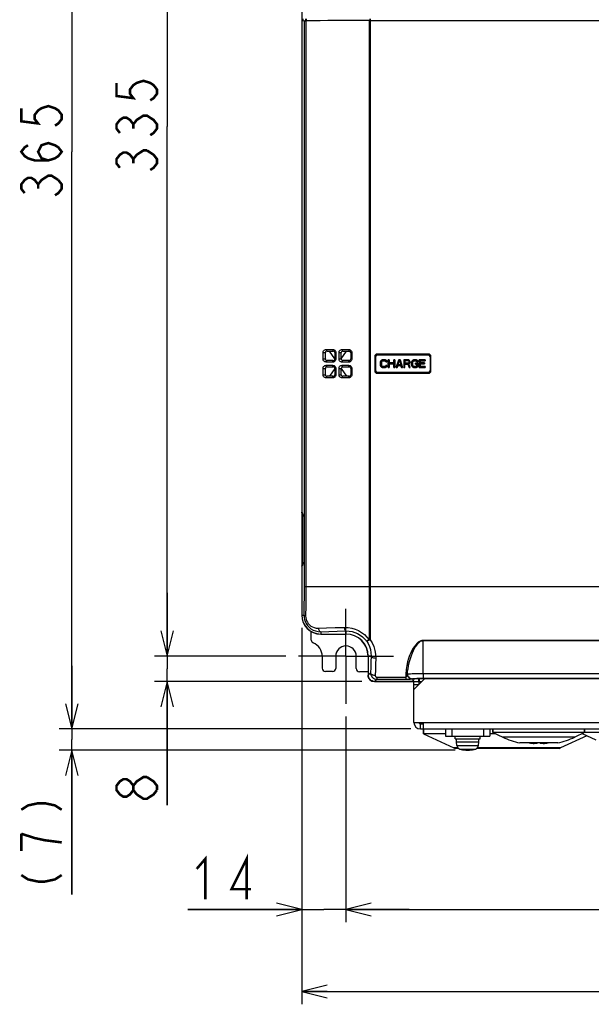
# Model space of a CAD drawing. Extents: x 28 to 410, y 33 to 287.
# Tile 5 of 41: x 32 to 78, y 117 to 195. Entities that reach past the tile are written whole.
import ezdxf

# ---------------------------------------------------------------- set-up
doc = ezdxf.new("R2010")
doc.units = 0
doc.header["$LTSCALE"] = 23.1
doc.linetypes.add('CENTER', pattern=[0.6, 0.375, -0.075, 0.075, -0.075])
doc.layers.get('0').update_dxf_attribs({"linetype": 'CONTINUOUS'})
for name, color, linetype in [('ALL_AXIS', 7, 'CONTINUOUS'), ('ALL_CURVE', 7, 'CONTINUOUS'), ('ALL_DIM', 7, 'CONTINUOUS'), ('ALL_FEATURES', 7, 'CONTINUOUS')]:
    doc.layers.add(name, color=color, linetype=linetype)
doc.dimstyles.get("Standard").update_dxf_attribs({"dimtxt": 2.5, "dimasz": 2.5, "dimexe": 1.25, "dimexo": 0.625, "dimtad": 1, "dimcen": 2.5, "dimazin": 3, "dimtfac": 1, "dimtmove": 0, "dimatfit": 3})

# ---------------------------------------------------------------- blocks, each defined once
blk = doc.blocks.new('_OPEN')
at = {"color": 0, "linetype": 'BYBLOCK'}
for p, q in [((0, 0), (-1, 0.25)), ((-1, -0.25), (0, 0)), ((-1, 0), (0, 0))]:
    blk.add_line(p, q, dxfattribs=at)
blk = doc.blocks.new('*D0')
at = {"layer": 'ALL_DIM', "color": 2, "linetype": 'CONTINUOUS'}
for p, q in [((54.294, 228.207), (42.955, 228.207)), ((43.955, 228.207), (43.955, 186.332)), ((43.955, 144.457), (43.955, 186.332)), ((53.357, 144.457), (42.955, 144.457))]:
    blk.add_line(p, q, dxfattribs=at)
at = {"layer": 'ALL_DIM', "color": 2, "linetype": 'CONTINUOUS', "xscale": 2, "yscale": 2, "zscale": 2}
for p, rotation in [((43.955, 228.207), 90), ((43.955, 144.457), 270)]:
    blk.add_blockref('_OPEN', p, dxfattribs=dict(at, rotation=rotation))
blk = doc.blocks.new('*D2')
at = {"layer": 'ALL_DIM', "color": 2, "linetype": 'CONTINUOUS'}
for p, q in [((43.955, 144.457), (43.955, 149.457)), ((43.955, 149.457), (43.955, 143.46)), ((53.357, 144.457), (42.955, 144.457)), ((43.955, 132.674), (43.955, 143.46)), ((59.363, 142.464), (42.955, 142.464)), ((43.955, 142.464), (43.955, 132.674))]:
    blk.add_line(p, q, dxfattribs=at)
at = {"layer": 'ALL_DIM', "color": 2, "linetype": 'CONTINUOUS', "xscale": 2, "yscale": 2, "zscale": 2}
for p, rotation in [((43.955, 144.457), 270), ((43.955, 142.464), 90)]:
    blk.add_blockref('_OPEN', p, dxfattribs=dict(at, rotation=rotation))
blk = doc.blocks.new('*D3')
at = {"layer": 'ALL_DIM', "color": 2, "linetype": 'CONTINUOUS'}
for p, q in [((58.107, 139.707), (58.107, 123.448)), ((106.107, 139.707), (106.107, 123.448)), ((58.107, 124.448), (82.107, 124.448)), ((106.107, 124.448), (82.107, 124.448))]:
    blk.add_line(p, q, dxfattribs=at)
at = {"layer": 'ALL_DIM', "color": 2, "linetype": 'CONTINUOUS', "xscale": 2, "yscale": 2, "zscale": 2, "rotation": 180}
blk.add_blockref('_OPEN', (58.107, 124.448), dxfattribs=at)
at = {"layer": 'ALL_DIM', "color": 2, "linetype": 'CONTINUOUS', "xscale": 2, "yscale": 2, "zscale": 2}
blk.add_blockref('_OPEN', (106.107, 124.448), dxfattribs=at)
blk = doc.blocks.new('*D4')
at = {"layer": 'ALL_DIM', "color": 2, "linetype": 'CONTINUOUS'}
for p, q in [((54.613, 146.707), (54.613, 123.448)), ((58.107, 139.707), (58.107, 123.448)), ((54.613, 124.448), (45.609, 124.448)), ((45.609, 124.448), (56.36, 124.448)), ((63.107, 124.448), (56.36, 124.448)), ((58.107, 124.448), (63.107, 124.448))]:
    blk.add_line(p, q, dxfattribs=at)
at = {"layer": 'ALL_DIM', "color": 2, "linetype": 'CONTINUOUS', "xscale": 2, "yscale": 2, "zscale": 2}
blk.add_blockref('_OPEN', (54.613, 124.448), dxfattribs=at)
at = {"layer": 'ALL_DIM', "color": 2, "linetype": 'CONTINUOUS', "xscale": 2, "yscale": 2, "zscale": 2, "rotation": 180}
blk.add_blockref('_OPEN', (58.107, 124.448), dxfattribs=at)
blk = doc.blocks.new('*D6')
at = {"layer": 'ALL_DIM', "color": 2, "linetype": 'CONTINUOUS'}
for p, q in [((55.482, 229.957), (35.421, 229.957)), ((36.421, 229.957), (36.421, 184.332)), ((36.421, 138.707), (36.421, 184.332)), ((63.232, 138.707), (35.421, 138.707))]:
    blk.add_line(p, q, dxfattribs=at)
at = {"layer": 'ALL_DIM', "color": 2, "linetype": 'CONTINUOUS', "xscale": 2, "yscale": 2, "zscale": 2}
for p, rotation in [((36.421, 229.957), 90), ((36.421, 138.707), 270)]:
    blk.add_blockref('_OPEN', p, dxfattribs=dict(at, rotation=rotation))
blk = doc.blocks.new('*D7')
at = {"layer": 'ALL_DIM', "color": 2, "linetype": 'CONTINUOUS'}
for p, q in [((36.421, 138.707), (36.421, 143.707)), ((36.421, 143.707), (36.421, 137.87)), ((63.232, 138.707), (35.421, 138.707)), ((36.421, 125.614), (36.421, 137.87)), ((66.732, 137.032), (35.421, 137.032)), ((36.421, 137.032), (36.421, 125.614))]:
    blk.add_line(p, q, dxfattribs=at)
at = {"layer": 'ALL_DIM', "color": 2, "linetype": 'CONTINUOUS', "xscale": 2, "yscale": 2, "zscale": 2}
for p, rotation in [((36.421, 138.707), 270), ((36.421, 137.032), 90)]:
    blk.add_blockref('_OPEN', p, dxfattribs=dict(at, rotation=rotation))
blk = doc.blocks.new('*D8')
at = {"layer": 'ALL_DIM', "color": 2, "linetype": 'CONTINUOUS'}
for p, q in [((54.613, 146.707), (54.613, 116.946)), ((109.6, 146.707), (109.6, 116.946)), ((54.613, 117.946), (82.107, 117.946)), ((109.6, 117.946), (82.107, 117.946))]:
    blk.add_line(p, q, dxfattribs=at)
at = {"layer": 'ALL_DIM', "color": 2, "linetype": 'CONTINUOUS', "xscale": 2, "yscale": 2, "zscale": 2, "rotation": 180}
blk.add_blockref('_OPEN', (54.613, 117.946), dxfattribs=at)
at = {"layer": 'ALL_DIM', "color": 2, "linetype": 'CONTINUOUS', "xscale": 2, "yscale": 2, "zscale": 2}
blk.add_blockref('_OPEN', (109.6, 117.946), dxfattribs=at)

msp = doc.modelspace()

# ---------------------------------------------------------------- linework, layer by layer
at = {"layer": 'ALL_AXIS', "color": 7, "linetype": 'CENTER'}
for q in [(58.107, 148.207), (54.357, 144.457), (58.107, 140.707), (61.857, 144.457)]:
    msp.add_line((58.107, 144.457), q, dxfattribs=at)
at = {"layer": 'ALL_AXIS', "color": 7, "linetype": 'CONTINUOUS'}
for p, q in [((64.232, 138.332), (64.232, 138.707)), ((69.732, 138.425), (69.732, 138.707)), ((76.982, 138.425), (76.982, 138.707)), ((64.232, 138.332), (66.631, 137.213)), ((65.982, 138.332), (64.232, 138.332)), ((66.732, 137.932), (66.732, 138.132)), ((66.732, 137.932), (68.732, 137.932)), ((66.857, 137.682), (66.857, 137.932)), ((68.607, 137.682), (68.607, 137.932)), ((68.732, 137.932), (68.732, 138.132)), ((69.93, 138.332), (69.482, 138.332)), ((69.732, 138.425), (70.504, 138.064)), ((76.982, 138.425), (69.732, 138.425)), ((76.209, 138.064), (70.504, 138.064)), ((77.151, 138.178), (75.083, 137.213)), ((76.982, 138.425), (76.209, 138.064)), ((76.821, 138.332), (76.783, 138.332)), ((76.802, 138.341), (77.881, 137.838)), ((87.232, 138.432), (76.982, 138.432)), ((66.732, 137.167), (66.631, 137.213)), ((66.971, 137.213), (66.631, 137.213)), ((67.021, 137.167), (66.732, 137.167)), ((66.881, 137.402), (66.857, 137.682)), ((66.857, 137.682), (68.607, 137.682)), ((66.881, 137.402), (68.582, 137.402)), ((67.116, 137.118), (68.347, 137.118)), ((74.982, 137.167), (68.442, 137.167)), ((75.083, 137.213), (68.492, 137.213)), ((68.582, 137.402), (68.607, 137.682)), ((74.857, 137.601), (71.857, 137.601)), ((74.982, 137.167), (75.083, 137.213))]:
    msp.add_line(p, q, dxfattribs=at)
for centre, radius, start, end in [((73.357, 144.182), 6.75, 245, 257.16041), ((73.357, 144.182), 6.75, 282.83959, 295), ((70.857, 146.277), 10, 245, 245.63802), ((67.205, 137.431), 0.325, 185, 254.11915), ((67.732, 139.282), 2.25, 254.11915, 285.88085), ((68.259, 137.431), 0.325, 285.88085, 355), ((70.857, 146.277), 10, 294.36198, 295)]:
    msp.add_arc(centre, radius, start, end, dxfattribs=at)
at = {"layer": 'ALL_CURVE', "color": 4, "linetype": 'CONTINUOUS'}
for p, q in [((60.832, 167.682), (60.845, 167.748)), ((60.832, 167.482), (60.832, 167.682)), ((60.845, 167.416), (60.832, 167.482)), ((60.845, 167.748), (60.871, 167.801)), ((60.871, 167.363), (60.845, 167.416)), ((60.871, 167.801), (60.923, 167.855)), ((60.923, 167.309), (60.871, 167.363)), ((60.923, 167.735), (60.91, 167.682)), ((60.91, 167.682), (60.91, 167.482)), ((60.91, 167.482), (60.923, 167.429)), ((60.923, 167.855), (60.975, 167.881)), ((60.949, 167.775), (60.923, 167.735)), ((60.923, 167.429), (60.949, 167.389)), ((60.988, 167.801), (60.949, 167.775)), ((60.949, 167.389), (60.988, 167.363)), ((60.975, 167.881), (61.04, 167.895)), ((61.04, 167.815), (60.988, 167.801)), ((60.988, 167.363), (61.04, 167.349)), ((61.04, 167.895), (61.157, 167.895)), ((61.157, 167.815), (61.04, 167.815)), ((61.04, 167.349), (61.157, 167.349)), ((61.157, 167.895), (61.222, 167.881)), ((61.209, 167.801), (61.157, 167.815)), ((61.157, 167.349), (61.209, 167.363)), ((61.248, 167.775), (61.209, 167.801)), ((61.209, 167.363), (61.248, 167.389)), ((61.222, 167.881), (61.274, 167.855)), ((61.261, 167.735), (61.248, 167.775)), ((61.248, 167.389), (61.261, 167.429)), ((61.34, 167.735), (61.261, 167.735)), ((61.261, 167.429), (61.34, 167.429)), ((61.274, 167.855), (61.327, 167.801)), ((61.327, 167.363), (61.274, 167.309)), ((61.327, 167.801), (61.34, 167.735)), ((61.34, 167.429), (61.327, 167.363)), ((61.444, 167.27), (61.444, 167.895)), ((61.444, 167.895), (61.522, 167.895)), ((61.522, 167.895), (61.522, 167.642)), ((61.522, 167.642), (61.886, 167.642)), ((61.522, 167.562), (61.522, 167.27)), ((61.886, 167.562), (61.522, 167.562)), ((61.886, 167.642), (61.886, 167.895)), ((61.886, 167.895), (61.965, 167.895)), ((61.886, 167.27), (61.886, 167.562)), ((61.965, 167.895), (61.965, 167.27)), ((62.069, 167.27), (62.277, 167.895)), ((62.199, 167.429), (62.147, 167.27)), ((62.459, 167.429), (62.199, 167.429)), ((62.212, 167.482), (62.329, 167.841)), ((62.446, 167.482), (62.212, 167.482)), ((62.277, 167.895), (62.381, 167.895)), ((62.329, 167.841), (62.446, 167.482)), ((62.381, 167.895), (62.59, 167.27)), ((62.511, 167.27), (62.459, 167.429)), ((62.694, 167.895), (62.694, 167.27)), ((63.006, 167.895), (62.694, 167.895)), ((62.772, 167.828), (62.772, 167.629)), ((63.019, 167.828), (62.772, 167.828)), ((62.772, 167.629), (63.019, 167.629)), ((62.772, 167.27), (62.772, 167.549)), ((62.772, 167.549), (62.993, 167.549)), ((62.993, 167.549), (63.097, 167.27)), ((63.071, 167.881), (63.006, 167.895)), ((63.058, 167.815), (63.019, 167.828)), ((63.019, 167.629), (63.058, 167.642)), ((63.084, 167.788), (63.058, 167.815)), ((63.058, 167.642), (63.084, 167.668)), ((63.123, 167.841), (63.071, 167.881)), ((63.071, 167.575), (63.123, 167.602)), ((63.189, 167.27), (63.071, 167.575)), ((63.097, 167.748), (63.084, 167.788)), ((63.084, 167.668), (63.097, 167.708)), ((63.097, 167.708), (63.097, 167.748)), ((63.162, 167.788), (63.123, 167.841)), ((63.123, 167.602), (63.162, 167.655)), ((63.176, 167.748), (63.162, 167.788)), ((63.162, 167.655), (63.176, 167.695)), ((63.176, 167.695), (63.176, 167.748)), ((63.293, 167.682), (63.306, 167.748)), ((63.293, 167.482), (63.293, 167.682)), ((63.306, 167.416), (63.293, 167.482)), ((63.306, 167.748), (63.332, 167.801)), ((63.332, 167.363), (63.306, 167.416)), ((63.332, 167.801), (63.384, 167.855)), ((63.384, 167.309), (63.332, 167.363)), ((63.384, 167.735), (63.371, 167.682)), ((63.371, 167.682), (63.371, 167.482)), ((63.371, 167.482), (63.384, 167.429)), ((63.384, 167.855), (63.436, 167.881)), ((63.41, 167.775), (63.384, 167.735)), ((63.384, 167.429), (63.41, 167.389)), ((63.449, 167.801), (63.41, 167.775)), ((63.41, 167.389), (63.449, 167.363)), ((63.436, 167.881), (63.501, 167.895)), ((63.501, 167.815), (63.449, 167.801)), ((63.449, 167.363), (63.501, 167.349)), ((63.501, 167.895), (63.618, 167.895)), ((63.618, 167.815), (63.501, 167.815)), ((63.501, 167.349), (63.618, 167.349)), ((63.605, 167.535), (63.605, 167.615)), ((63.605, 167.615), (63.801, 167.615)), ((63.722, 167.535), (63.605, 167.535)), ((63.618, 167.895), (63.683, 167.881)), ((63.67, 167.801), (63.618, 167.815)), ((63.618, 167.349), (63.67, 167.363)), ((63.709, 167.775), (63.67, 167.801)), ((63.67, 167.363), (63.709, 167.389)), ((63.683, 167.881), (63.735, 167.855)), ((63.722, 167.735), (63.709, 167.775)), ((63.709, 167.389), (63.722, 167.429)), ((63.801, 167.735), (63.722, 167.735)), ((63.722, 167.429), (63.722, 167.535)), ((63.735, 167.855), (63.787, 167.801)), ((63.787, 167.363), (63.735, 167.309)), ((63.787, 167.801), (63.801, 167.735)), ((63.801, 167.416), (63.787, 167.363)), ((63.801, 167.615), (63.801, 167.416)), ((63.905, 167.27), (63.905, 167.895)), ((63.905, 167.895), (64.373, 167.895)), ((63.983, 167.815), (63.983, 167.642)), ((64.373, 167.815), (63.983, 167.815)), ((63.983, 167.642), (64.321, 167.642)), ((63.983, 167.562), (63.983, 167.349)), ((64.321, 167.562), (63.983, 167.562)), ((63.983, 167.349), (64.373, 167.349)), ((64.321, 167.642), (64.321, 167.562)), ((64.373, 167.895), (64.373, 167.815)), ((64.373, 167.349), (64.373, 167.27)), ((60.975, 167.283), (60.923, 167.309)), ((61.04, 167.27), (60.975, 167.283)), ((61.157, 167.27), (61.04, 167.27)), ((61.222, 167.283), (61.157, 167.27)), ((61.274, 167.309), (61.222, 167.283)), ((61.522, 167.27), (61.444, 167.27)), ((61.965, 167.27), (61.886, 167.27)), ((62.147, 167.27), (62.069, 167.27)), ((62.59, 167.27), (62.511, 167.27)), ((62.694, 167.27), (62.772, 167.27)), ((63.097, 167.27), (63.189, 167.27)), ((63.436, 167.283), (63.384, 167.309)), ((63.501, 167.27), (63.436, 167.283)), ((63.618, 167.27), (63.501, 167.27)), ((63.683, 167.283), (63.618, 167.27)), ((63.735, 167.309), (63.683, 167.283)), ((64.373, 167.27), (63.905, 167.27))]:
    msp.add_line(p, q, dxfattribs=at)
at = {"layer": 'ALL_CURVE', "color": 40, "linetype": 'CONTINUOUS'}
msp.add_line((67.732, 137.032), (67.732, 137.094), dxfattribs=at)
msp.add_arc((67.732, 139.282), 2.25, 256.5066, 283.4934, dxfattribs=at)
at = {"layer": 'ALL_DIM', "color": 2, "linetype": 'CONTINUOUS', "const_width": 0.2}
for points in [[(39.955, 189.772), (39.955, 188.74), (41.288, 188.568), (41.022, 188.912), (41.022, 189.256), (41.288, 189.6), (41.555, 189.772), (42.088, 189.944), (42.622, 189.772), (42.888, 189.6), (43.155, 189.256), (43.155, 188.912), (42.888, 188.568), (42.622, 188.396)], [(32.421, 187.772), (32.421, 186.74), (33.754, 186.568), (33.488, 186.912), (33.488, 187.256), (33.754, 187.6), (34.021, 187.772), (34.554, 187.944), (35.088, 187.772), (35.354, 187.6), (35.621, 187.256), (35.621, 186.912), (35.354, 186.568), (35.088, 186.396)], [(40.222, 185.816), (39.955, 186.16), (39.955, 186.504), (40.222, 186.848), (40.488, 187.02), (40.755, 187.02), (41.022, 186.848), (41.288, 186.504), (41.555, 186.848), (41.822, 187.02), (42.088, 187.192), (42.355, 187.192), (42.622, 187.02), (42.888, 186.848), (43.155, 186.504), (43.155, 186.16), (42.888, 185.816), (42.622, 185.644)], [(41.288, 186.16), (41.288, 186.504)], [(34.554, 183.644), (34.021, 183.816), (33.754, 184.332), (34.021, 184.848), (34.554, 185.02), (35.088, 184.848), (35.354, 184.676), (35.621, 184.332), (35.354, 183.988), (35.088, 183.816), (34.554, 183.644), (33.488, 183.644), (32.954, 183.816), (32.688, 183.988), (32.421, 184.332), (32.688, 184.676), (32.954, 184.848)], [(40.222, 183.064), (39.955, 183.408), (39.955, 183.752), (40.222, 184.096), (40.488, 184.268), (40.755, 184.268), (41.022, 184.096), (41.288, 183.752), (41.555, 184.096), (41.822, 184.268), (42.088, 184.44), (42.355, 184.44)], [(42.355, 184.44), (42.888, 184.096), (43.155, 183.752), (43.155, 183.408), (42.888, 183.064), (42.622, 182.892)], [(41.288, 183.408), (41.288, 183.752)], [(32.688, 181.064), (32.421, 181.408), (32.421, 181.752), (32.688, 182.096), (32.954, 182.268), (33.221, 182.268), (33.488, 182.096), (33.754, 181.752), (34.021, 182.096), (34.288, 182.268), (34.554, 182.44), (34.821, 182.44), (35.354, 182.096)], [(35.354, 182.096), (35.621, 181.752), (35.621, 181.408), (35.354, 181.064), (35.088, 180.892)], [(33.754, 181.408), (33.754, 181.752)], [(41.288, 133.878), (41.022, 133.534), (40.755, 133.362), (40.488, 133.362), (40.222, 133.534), (39.955, 133.878), (39.955, 134.222), (40.222, 134.566), (40.488, 134.738), (40.755, 134.738), (41.022, 134.566), (41.288, 134.222)], [(41.555, 133.534), (41.288, 133.878), (41.288, 134.222), (41.555, 134.566), (41.822, 134.738), (42.088, 134.91), (42.355, 134.91)], [(42.355, 134.91), (42.888, 134.566), (43.155, 134.222), (43.155, 133.878)], [(43.155, 133.878), (42.888, 133.534), (42.622, 133.362), (42.355, 133.19), (42.088, 133.19), (41.555, 133.534)], [(32.421, 132.322), (32.954, 132.666), (33.754, 132.838), (34.288, 132.838), (35.088, 132.666), (35.621, 132.322)], [(32.421, 130.43), (32.421, 129.054)], [(35.621, 129.742), (34.288, 129.914), (33.488, 130.086), (32.421, 130.43)], [(46.297, 127.648), (46.985, 128.448), (46.985, 125.248)], [(50.253, 125.248), (50.253, 128.448), (49.049, 126.048), (50.597, 126.048)], [(32.421, 127.162), (32.954, 126.818), (33.754, 126.646), (34.288, 126.646), (35.088, 126.818), (35.621, 127.162)]]:
    msp.add_lwpolyline(points, dxfattribs=at)
at = {"layer": 'ALL_FEATURES', "color": 7, "linetype": 'CONTINUOUS'}
for p, q in [((54.607, 224.707), (54.607, 147.707)), ((54.79, 194.684), (54.613, 194.655)), ((54.613, 194.655), (54.613, 155.833)), ((54.732, 194.674), (54.732, 194.832)), ((54.79, 194.684), (54.79, 149.957)), ((54.911, 194.832), (54.911, 194.684)), ((54.932, 194.686), (54.932, 149.957)), ((54.957, 194.832), (54.957, 194.685)), ((59.943, 194.707), (59.943, 145.765)), ((59.943, 194.707), (83.947, 194.707)), ((59.982, 194.832), (59.982, 194.706)), ((60.008, 194.832), (60.008, 194.706)), ((60.021, 194.707), (60.021, 145.763)), ((56.293, 167.957), (56.293, 168.457)), ((56.293, 168.457), (56.482, 168.457)), ((56.482, 167.957), (56.482, 168.457)), ((56.546, 168.707), (57.051, 168.707)), ((56.607, 168.582), (57.107, 168.582)), ((57.232, 167.957), (56.815, 168.582)), ((57.232, 168.457), (57.232, 167.957)), ((57.304, 168.457), (57.232, 168.457)), ((57.304, 168.457), (57.304, 167.957)), ((57.556, 167.957), (57.556, 168.457)), ((57.556, 168.457), (57.732, 168.457)), ((57.732, 167.957), (58.148, 168.582)), ((57.732, 167.957), (57.732, 168.457)), ((57.809, 168.707), (58.314, 168.707)), ((57.857, 168.582), (58.357, 168.582)), ((58.482, 168.457), (58.482, 167.957)), ((58.567, 168.457), (58.482, 168.457)), ((58.567, 168.457), (58.567, 167.957)), ((60.382, 168.145), (60.382, 167.02)), ((60.457, 167.02), (60.457, 168.145)), ((64.632, 168.345), (60.582, 168.345)), ((60.582, 168.27), (64.632, 168.27)), ((64.757, 168.145), (64.757, 167.02)), ((64.832, 167.02), (64.832, 168.145)), ((56.293, 167.957), (56.482, 167.957)), ((57.051, 167.707), (56.546, 167.707)), ((56.546, 167.457), (57.051, 167.457)), ((57.107, 167.832), (56.607, 167.832)), ((56.607, 167.332), (57.107, 167.332)), ((57.304, 167.957), (57.232, 167.957)), ((57.556, 167.957), (57.732, 167.957)), ((58.314, 167.707), (57.809, 167.707)), ((57.809, 167.457), (58.314, 167.457)), ((58.357, 167.832), (57.857, 167.832)), ((57.857, 167.332), (58.357, 167.332)), ((58.567, 167.957), (58.482, 167.957)), ((60.845, 167.748), (60.832, 167.682)), ((60.832, 167.682), (60.832, 167.482)), ((60.832, 167.482), (60.845, 167.416)), ((60.871, 167.801), (60.845, 167.748)), ((60.845, 167.416), (60.871, 167.363)), ((60.923, 167.855), (60.871, 167.801)), ((60.871, 167.363), (60.923, 167.309)), ((60.91, 167.682), (60.923, 167.735)), ((60.91, 167.482), (60.91, 167.682)), ((60.923, 167.429), (60.91, 167.482)), ((60.975, 167.881), (60.923, 167.855)), ((60.923, 167.735), (60.949, 167.775)), ((60.949, 167.389), (60.923, 167.429)), ((60.949, 167.775), (60.988, 167.801)), ((60.988, 167.363), (60.949, 167.389)), ((61.04, 167.895), (60.975, 167.881)), ((60.988, 167.801), (61.04, 167.815)), ((61.04, 167.349), (60.988, 167.363)), ((61.157, 167.895), (61.04, 167.895)), ((61.04, 167.815), (61.157, 167.815)), ((61.157, 167.349), (61.04, 167.349)), ((61.222, 167.881), (61.157, 167.895)), ((61.157, 167.815), (61.209, 167.801)), ((61.209, 167.363), (61.157, 167.349)), ((61.209, 167.801), (61.248, 167.775)), ((61.248, 167.389), (61.209, 167.363)), ((61.274, 167.855), (61.222, 167.881)), ((61.248, 167.775), (61.261, 167.735)), ((61.261, 167.429), (61.248, 167.389)), ((61.261, 167.735), (61.34, 167.735)), ((61.34, 167.429), (61.261, 167.429)), ((61.327, 167.801), (61.274, 167.855)), ((61.274, 167.309), (61.327, 167.363)), ((61.34, 167.735), (61.327, 167.801)), ((61.327, 167.363), (61.34, 167.429)), ((61.444, 167.895), (61.444, 167.27)), ((61.522, 167.895), (61.444, 167.895)), ((61.522, 167.642), (61.522, 167.895)), ((61.886, 167.642), (61.522, 167.642)), ((61.522, 167.27), (61.522, 167.562)), ((61.522, 167.562), (61.886, 167.562)), ((61.886, 167.895), (61.886, 167.642)), ((61.965, 167.895), (61.886, 167.895)), ((61.886, 167.562), (61.886, 167.27)), ((61.965, 167.27), (61.965, 167.895)), ((62.277, 167.895), (62.069, 167.27)), ((62.147, 167.27), (62.199, 167.429)), ((62.199, 167.429), (62.459, 167.429)), ((62.212, 167.482), (62.329, 167.841)), ((62.446, 167.482), (62.212, 167.482)), ((62.381, 167.895), (62.277, 167.895)), ((62.329, 167.841), (62.446, 167.482)), ((62.59, 167.27), (62.381, 167.895)), ((62.459, 167.429), (62.511, 167.27)), ((62.694, 167.895), (62.694, 167.27)), ((63.006, 167.895), (62.694, 167.895)), ((62.772, 167.629), (62.772, 167.828)), ((62.772, 167.828), (63.019, 167.828)), ((63.019, 167.629), (62.772, 167.629)), ((62.772, 167.27), (62.772, 167.549)), ((62.772, 167.549), (62.993, 167.549)), ((62.993, 167.549), (63.097, 167.27)), ((63.071, 167.881), (63.006, 167.895)), ((63.019, 167.828), (63.058, 167.815)), ((63.058, 167.642), (63.019, 167.629)), ((63.058, 167.815), (63.084, 167.788)), ((63.084, 167.668), (63.058, 167.642)), ((63.123, 167.841), (63.071, 167.881)), ((63.071, 167.575), (63.123, 167.602)), ((63.189, 167.27), (63.071, 167.575)), ((63.084, 167.788), (63.097, 167.748)), ((63.097, 167.708), (63.084, 167.668)), ((63.097, 167.748), (63.097, 167.708)), ((63.162, 167.788), (63.123, 167.841)), ((63.123, 167.602), (63.162, 167.655)), ((63.176, 167.748), (63.162, 167.788)), ((63.162, 167.655), (63.176, 167.695)), ((63.176, 167.695), (63.176, 167.748)), ((63.306, 167.748), (63.293, 167.682)), ((63.293, 167.682), (63.293, 167.482)), ((63.293, 167.482), (63.306, 167.416)), ((63.332, 167.801), (63.306, 167.748)), ((63.306, 167.416), (63.332, 167.363)), ((63.384, 167.855), (63.332, 167.801)), ((63.332, 167.363), (63.384, 167.309)), ((63.371, 167.682), (63.384, 167.735)), ((63.371, 167.482), (63.371, 167.682)), ((63.384, 167.429), (63.371, 167.482)), ((63.436, 167.881), (63.384, 167.855)), ((63.384, 167.735), (63.41, 167.775)), ((63.41, 167.389), (63.384, 167.429)), ((63.41, 167.775), (63.449, 167.801)), ((63.449, 167.363), (63.41, 167.389)), ((63.501, 167.895), (63.436, 167.881)), ((63.449, 167.801), (63.501, 167.815)), ((63.501, 167.349), (63.449, 167.363)), ((63.618, 167.895), (63.501, 167.895)), ((63.501, 167.815), (63.618, 167.815)), ((63.618, 167.349), (63.501, 167.349)), ((63.605, 167.615), (63.605, 167.535)), ((63.801, 167.615), (63.605, 167.615)), ((63.605, 167.535), (63.722, 167.535)), ((63.683, 167.881), (63.618, 167.895)), ((63.618, 167.815), (63.67, 167.801)), ((63.67, 167.363), (63.618, 167.349)), ((63.67, 167.801), (63.709, 167.775)), ((63.709, 167.389), (63.67, 167.363)), ((63.735, 167.855), (63.683, 167.881)), ((63.709, 167.775), (63.722, 167.735)), ((63.722, 167.429), (63.709, 167.389)), ((63.722, 167.735), (63.801, 167.735)), ((63.722, 167.535), (63.722, 167.429)), ((63.787, 167.801), (63.735, 167.855)), ((63.735, 167.309), (63.787, 167.363)), ((63.801, 167.735), (63.787, 167.801)), ((63.787, 167.363), (63.801, 167.416)), ((63.801, 167.416), (63.801, 167.615)), ((63.905, 167.895), (63.905, 167.27)), ((64.373, 167.895), (63.905, 167.895)), ((63.983, 167.642), (63.983, 167.815)), ((63.983, 167.815), (64.373, 167.815)), ((64.321, 167.642), (63.983, 167.642)), ((63.983, 167.349), (63.983, 167.562)), ((63.983, 167.562), (64.321, 167.562)), ((64.373, 167.349), (63.983, 167.349)), ((64.321, 167.562), (64.321, 167.642)), ((64.373, 167.815), (64.373, 167.895)), ((64.373, 167.27), (64.373, 167.349)), ((56.293, 166.707), (56.293, 167.207)), ((56.293, 167.207), (56.482, 167.207)), ((56.293, 166.707), (56.482, 166.707)), ((56.482, 166.707), (56.482, 167.207)), ((57.107, 166.582), (56.607, 166.582)), ((57.232, 167.207), (56.815, 166.582)), ((57.232, 167.207), (57.232, 166.707)), ((57.304, 167.207), (57.232, 167.207)), ((57.304, 166.707), (57.232, 166.707)), ((57.304, 167.207), (57.304, 166.707)), ((57.556, 166.707), (57.556, 167.207)), ((57.556, 167.207), (57.732, 167.207)), ((57.556, 166.707), (57.732, 166.707)), ((57.732, 166.707), (57.732, 167.207)), ((57.732, 167.207), (58.148, 166.582)), ((58.357, 166.582), (57.857, 166.582)), ((58.482, 167.207), (58.482, 166.707)), ((58.567, 167.207), (58.482, 167.207)), ((58.567, 166.707), (58.482, 166.707)), ((58.567, 167.207), (58.567, 166.707)), ((64.632, 166.895), (60.582, 166.895)), ((60.582, 166.82), (64.632, 166.82)), ((60.923, 167.309), (60.975, 167.283)), ((60.975, 167.283), (61.04, 167.27)), ((61.04, 167.27), (61.157, 167.27)), ((61.157, 167.27), (61.222, 167.283)), ((61.222, 167.283), (61.274, 167.309)), ((61.444, 167.27), (61.522, 167.27)), ((61.886, 167.27), (61.965, 167.27)), ((62.069, 167.27), (62.147, 167.27)), ((62.511, 167.27), (62.59, 167.27)), ((62.694, 167.27), (62.772, 167.27)), ((63.097, 167.27), (63.189, 167.27)), ((63.384, 167.309), (63.436, 167.283)), ((63.436, 167.283), (63.501, 167.27)), ((63.501, 167.27), (63.618, 167.27)), ((63.618, 167.27), (63.683, 167.283)), ((63.683, 167.283), (63.735, 167.309)), ((63.905, 167.27), (64.373, 167.27)), ((57.051, 166.457), (56.546, 166.457)), ((58.314, 166.457), (57.809, 166.457)), ((54.607, 155.807), (54.61, 155.787)), ((54.609, 155.671), (54.607, 155.671)), ((54.609, 155.671), (54.609, 151.743)), ((54.682, 155.664), (54.609, 155.671)), ((54.663, 155.782), (54.613, 155.833)), ((54.649, 155.74), (54.656, 155.737)), ((54.677, 155.717), (54.65, 155.744)), ((54.669, 155.744), (54.663, 155.782)), ((54.674, 155.735), (54.669, 155.744)), ((54.682, 155.671), (54.68, 155.698)), ((54.687, 151.899), (54.687, 155.515)), ((54.687, 151.899), (54.687, 155.515)), ((54.687, 155.515), (54.687, 155.515)), ((54.687, 151.899), (54.687, 151.899)), ((54.609, 151.743), (54.607, 151.743)), ((54.61, 151.627), (54.607, 151.607)), ((54.609, 151.743), (54.682, 151.75)), ((54.613, 151.582), (54.663, 151.632)), ((54.613, 151.582), (54.613, 147.707)), ((54.65, 151.67), (54.677, 151.697)), ((54.669, 151.67), (54.663, 151.632)), ((54.68, 151.716), (54.682, 151.743)), ((54.79, 149.957), (104.27, 149.957)), ((54.613, 147.707), (54.775, 147.707)), ((55.357, 145.738), (55.357, 146.412)), ((56.107, 146.399), (56.107, 146.214)), ((58.107, 146.457), (58.107, 146.214)), ((56.107, 146.214), (58.107, 146.214)), ((56.107, 146.207), (58.107, 146.207)), ((64.21, 145.713), (64.21, 145.67)), ((80.791, 145.713), (64.21, 145.713)), ((64.21, 143.095), (64.21, 145.67)), ((80.791, 145.67), (64.21, 145.67)), ((56.232, 144.457), (56.232, 143.504)), ((57.294, 144.457), (57.294, 143.499)), ((58.919, 143.481), (58.919, 144.457)), ((59.857, 144.457), (59.857, 142.957)), ((59.863, 144.457), (59.863, 142.963)), ((60.09, 144.457), (59.863, 144.457)), ((57.042, 143.249), (56.48, 143.254)), ((59.857, 143.225), (59.167, 143.231)), ((60.05, 143.149), (59.863, 142.963)), ((60.357, 142.457), (63.882, 142.457)), ((60.544, 142.645), (60.363, 142.464)), ((63.359, 142.464), (60.363, 142.464)), ((60.544, 142.805), (60.544, 142.645)), ((60.544, 142.805), (62.832, 142.805)), ((60.544, 142.645), (62.832, 142.645)), ((60.561, 142.464), (60.561, 142.457)), ((60.685, 142.457), (60.686, 142.464)), ((62.835, 143.052), (62.832, 142.805)), ((62.832, 142.805), (62.832, 142.645)), ((63.424, 142.658), (63.359, 142.464)), ((100.665, 142.664), (63.549, 142.664)), ((63.882, 142.664), (63.882, 142.232)), ((63.902, 142.664), (63.884, 142.457)), ((63.884, 142.457), (64.107, 142.457)), ((64.21, 143.095), (64.21, 142.72)), ((64.21, 143.095), (100.003, 143.095)), ((64.21, 142.72), (100.003, 142.72)), ((64.232, 142.664), (64.232, 142.582)), ((63.482, 142.232), (63.882, 142.232)), ((63.882, 142.332), (63.982, 142.332)), ((64.007, 138.707), (64.007, 139.107)), ((64.007, 139.107), (64.232, 139.107)), ((64.232, 138.707), (64.232, 138.332)), ((65.982, 138.707), (65.982, 138.132)), ((66.482, 138.707), (66.482, 138.132)), ((68.982, 138.707), (68.982, 138.132)), ((69.482, 138.707), (69.482, 138.132)), ((69.732, 138.707), (69.732, 138.425)), ((76.982, 138.707), (76.982, 138.425)), ((65.982, 138.132), (69.482, 138.132)), ((73.232, 137.568), (73.003, 137.568)), ((73.232, 137.568), (73.232, 137.601)), ((73.482, 137.601), (73.482, 137.568)), ((73.71, 137.568), (73.482, 137.568))]:
    msp.add_line(p, q, dxfattribs=at)
at = {"layer": 'ALL_FEATURES', "color": 3, "linetype": 'CONTINUOUS'}
for p, q in [((64.314, 142.664), (63.482, 141.832)), ((63.482, 139.232), (63.482, 142.457)), ((63.482, 139.232), (100.732, 139.232)), ((64.007, 138.707), (100.207, 138.707)), ((64.232, 138.707), (64.232, 139.232))]:
    msp.add_line(p, q, dxfattribs=at)
at = {"layer": 'ALL_FEATURES', "color": 7, "linetype": 'CONTINUOUS'}
for points in [[(54.79, 194.684), (54.802, 194.685), (54.831, 194.685), (54.875, 194.686), (54.932, 194.686)], [(59.943, 194.707), (59.265, 194.706), (58.597, 194.704), (57.941, 194.702), (57.301, 194.699), (56.678, 194.696), (56.074, 194.693), (55.491, 194.69), (54.932, 194.686)], [(56.293, 168.457), (56.298, 168.507), (56.314, 168.556), (56.341, 168.603), (56.379, 168.644), (56.427, 168.678), (56.484, 168.699), (56.546, 168.707)], [(56.546, 168.707), (56.549, 168.668), (56.558, 168.634), (56.571, 168.606), (56.588, 168.588), (56.607, 168.582)], [(57.051, 168.707), (57.054, 168.668), (57.062, 168.634), (57.074, 168.606), (57.09, 168.588), (57.107, 168.582)], [(57.051, 168.707), (57.111, 168.7), (57.167, 168.679), (57.215, 168.647), (57.254, 168.606), (57.282, 168.559), (57.298, 168.509), (57.304, 168.457)], [(57.556, 168.457), (57.562, 168.509), (57.579, 168.56), (57.607, 168.607), (57.646, 168.648), (57.694, 168.68), (57.75, 168.7), (57.809, 168.707)], [(57.809, 168.707), (57.811, 168.668), (57.818, 168.634), (57.829, 168.606), (57.842, 168.588), (57.857, 168.582)], [(58.314, 168.707), (58.316, 168.668), (58.322, 168.634), (58.332, 168.606), (58.344, 168.588), (58.357, 168.582)], [(58.314, 168.707), (58.373, 168.7), (58.428, 168.68), (58.476, 168.649), (58.515, 168.609), (58.543, 168.562), (58.561, 168.511), (58.567, 168.457)], [(56.546, 167.707), (56.484, 167.715), (56.427, 167.736), (56.379, 167.77), (56.341, 167.811), (56.314, 167.858), (56.298, 167.907), (56.293, 167.957)], [(56.293, 167.207), (56.298, 167.257), (56.314, 167.306), (56.341, 167.353), (56.379, 167.394), (56.427, 167.428), (56.484, 167.449), (56.546, 167.457)], [(56.546, 167.707), (56.549, 167.746), (56.558, 167.781), (56.571, 167.808), (56.588, 167.826), (56.607, 167.832)], [(56.546, 167.457), (56.549, 167.418), (56.558, 167.384), (56.571, 167.356), (56.588, 167.338), (56.607, 167.332)], [(57.304, 167.957), (57.298, 167.905), (57.282, 167.855), (57.254, 167.808), (57.215, 167.767), (57.167, 167.735), (57.111, 167.714), (57.051, 167.707)], [(57.051, 167.707), (57.054, 167.746), (57.062, 167.781), (57.074, 167.808), (57.09, 167.826), (57.107, 167.832)], [(57.051, 167.457), (57.054, 167.418), (57.062, 167.384), (57.074, 167.356), (57.09, 167.338), (57.107, 167.332)], [(57.051, 167.457), (57.111, 167.45), (57.167, 167.429), (57.215, 167.397), (57.254, 167.356), (57.282, 167.309), (57.298, 167.259), (57.304, 167.207)], [(57.809, 167.707), (57.75, 167.714), (57.694, 167.734), (57.646, 167.766), (57.607, 167.807), (57.579, 167.854), (57.562, 167.905), (57.556, 167.957)], [(57.556, 167.207), (57.562, 167.259), (57.579, 167.31), (57.607, 167.357), (57.646, 167.398), (57.694, 167.43), (57.75, 167.45), (57.809, 167.457)], [(57.809, 167.707), (57.811, 167.746), (57.818, 167.781), (57.829, 167.808), (57.842, 167.826), (57.857, 167.832)], [(57.809, 167.457), (57.811, 167.418), (57.818, 167.384), (57.829, 167.356), (57.842, 167.338), (57.857, 167.332)], [(58.567, 167.957), (58.561, 167.903), (58.543, 167.852), (58.515, 167.805), (58.476, 167.765), (58.428, 167.734), (58.373, 167.714), (58.314, 167.707)], [(58.314, 167.707), (58.316, 167.746), (58.322, 167.781), (58.332, 167.808), (58.344, 167.826), (58.357, 167.832)], [(58.314, 167.457), (58.316, 167.418), (58.322, 167.384), (58.332, 167.356), (58.344, 167.338), (58.357, 167.332)], [(58.314, 167.457), (58.373, 167.45), (58.428, 167.43), (58.476, 167.399), (58.515, 167.359), (58.543, 167.312), (58.561, 167.261), (58.567, 167.207)], [(56.546, 166.457), (56.484, 166.465), (56.427, 166.486), (56.379, 166.52), (56.341, 166.561), (56.314, 166.608), (56.298, 166.657), (56.293, 166.707)], [(56.546, 166.457), (56.549, 166.496), (56.558, 166.531), (56.571, 166.558), (56.588, 166.576), (56.607, 166.582)], [(57.304, 166.707), (57.298, 166.655), (57.282, 166.605), (57.254, 166.558), (57.215, 166.517), (57.167, 166.485), (57.111, 166.464), (57.051, 166.457)], [(57.051, 166.457), (57.054, 166.496), (57.062, 166.531), (57.074, 166.558), (57.09, 166.576), (57.107, 166.582)], [(57.809, 166.457), (57.75, 166.464), (57.694, 166.484), (57.646, 166.516), (57.607, 166.557), (57.579, 166.604), (57.562, 166.655), (57.556, 166.707)], [(57.809, 166.457), (57.811, 166.496), (57.818, 166.531), (57.829, 166.558), (57.842, 166.576), (57.857, 166.582)], [(58.567, 166.707), (58.561, 166.653), (58.543, 166.602), (58.515, 166.555), (58.476, 166.515), (58.428, 166.484), (58.373, 166.464), (58.314, 166.457)], [(58.314, 166.457), (58.316, 166.496), (58.322, 166.531), (58.332, 166.558), (58.344, 166.576), (58.357, 166.582)], [(54.625, 155.715), (54.623, 155.713), (54.622, 155.711), (54.62, 155.709), (54.619, 155.707), (54.617, 155.705), (54.616, 155.702), (54.615, 155.7), (54.614, 155.697), (54.613, 155.695), (54.612, 155.693), (54.611, 155.69), (54.611, 155.688), (54.61, 155.684), (54.61, 155.681), (54.609, 155.676), (54.609, 155.671)], [(54.61, 155.787), (54.618, 155.768), (54.631, 155.752), (54.649, 155.74)], [(54.65, 155.744), (54.648, 155.746), (54.629, 155.772), (54.617, 155.801), (54.613, 155.833)], [(54.63, 155.72), (54.627, 155.717), (54.625, 155.715)], [(54.652, 155.732), (54.648, 155.73), (54.644, 155.729), (54.641, 155.727), (54.638, 155.725), (54.635, 155.724), (54.632, 155.722), (54.63, 155.72)], [(54.661, 155.733), (54.657, 155.733), (54.652, 155.732)], [(54.674, 155.744), (54.671, 155.761), (54.667, 155.775), (54.663, 155.782)], [(54.68, 155.698), (54.677, 155.722), (54.674, 155.744)], [(54.674, 155.735), (54.674, 155.736), (54.674, 155.735), (54.675, 155.73), (54.676, 155.721), (54.678, 155.707), (54.68, 155.689), (54.682, 155.664), (54.684, 155.631), (54.685, 155.592), (54.686, 155.553), (54.687, 155.515)], [(54.687, 155.515), (54.687, 155.546), (54.686, 155.579), (54.685, 155.611), (54.684, 155.642), (54.682, 155.671)], [(54.687, 151.899), (54.686, 151.857), (54.685, 151.817), (54.684, 151.779), (54.682, 151.746), (54.68, 151.722), (54.678, 151.704), (54.676, 151.692), (54.675, 151.683), (54.674, 151.68)], [(54.682, 151.743), (54.684, 151.772), (54.685, 151.803), (54.686, 151.835), (54.687, 151.868), (54.687, 151.899)], [(54.609, 151.743), (54.609, 151.74), (54.609, 151.737), (54.61, 151.733), (54.61, 151.73), (54.611, 151.727), (54.612, 151.723), (54.613, 151.72), (54.614, 151.717), (54.615, 151.714), (54.616, 151.711), (54.618, 151.709), (54.62, 151.706), (54.621, 151.703), (54.623, 151.701), (54.626, 151.698), (54.628, 151.696), (54.631, 151.693), (54.634, 151.691), (54.637, 151.689), (54.64, 151.687), (54.644, 151.685), (54.648, 151.684), (54.653, 151.683), (54.657, 151.681), (54.661, 151.681)], [(54.631, 151.662), (54.618, 151.646), (54.61, 151.627)], [(54.613, 151.582), (54.617, 151.613), (54.629, 151.642), (54.648, 151.668), (54.65, 151.67)], [(54.656, 151.677), (54.649, 151.674), (54.631, 151.662)], [(54.663, 151.632), (54.667, 151.639), (54.671, 151.653), (54.674, 151.671)], [(54.674, 151.671), (54.677, 151.692), (54.68, 151.716)], [(54.79, 149.957), (54.788, 149.201), (54.783, 148.449), (54.775, 147.707)], [(54.932, 149.957), (54.93, 149.178), (54.925, 148.404), (54.917, 147.64)], [(54.775, 147.707), (54.787, 147.524), (54.821, 147.355), (54.877, 147.192), (54.956, 147.035), (55.059, 146.887), (55.185, 146.75), (55.334, 146.629), (55.506, 146.529), (55.695, 146.455), (55.897, 146.411), (56.107, 146.399)], [(54.917, 147.64), (54.86, 147.654), (54.817, 147.67), (54.788, 147.688), (54.775, 147.707)], [(54.917, 147.64), (54.925, 147.505), (54.95, 147.379), (54.992, 147.258), (55.051, 147.142), (55.127, 147.033), (55.221, 146.932), (55.332, 146.843), (55.46, 146.77), (55.6, 146.717), (55.749, 146.685), (55.904, 146.678)], [(55.904, 146.678), (56.567, 146.7), (57.255, 146.72), (57.968, 146.737)], [(55.904, 146.678), (55.922, 146.604), (55.948, 146.538), (55.981, 146.482), (56.02, 146.439), (56.062, 146.411), (56.107, 146.399)], [(56.107, 146.399), (56.749, 146.421), (57.416, 146.44), (58.107, 146.457)], [(57.968, 146.737), (57.98, 146.663), (57.998, 146.596), (58.021, 146.54), (58.047, 146.497), (58.076, 146.469), (58.107, 146.457)], [(57.968, 146.737), (58.269, 146.724), (58.559, 146.676), (58.835, 146.594), (59.095, 146.482), (59.339, 146.34), (59.565, 146.171), (59.767, 145.978), (59.943, 145.765)], [(58.107, 146.457), (58.352, 146.447), (58.589, 146.408), (58.815, 146.342), (59.027, 146.251), (59.227, 146.135), (59.412, 145.996), (59.577, 145.838), (59.721, 145.664)], [(59.943, 145.765), (59.878, 145.725), (59.821, 145.694), (59.774, 145.672), (59.74, 145.662), (59.721, 145.664)], [(60.021, 145.763), (59.953, 145.722), (59.889, 145.69), (59.831, 145.667), (59.782, 145.655), (59.745, 145.654), (59.721, 145.664)], [(59.721, 145.664), (59.853, 145.453), (59.96, 145.223), (60.036, 144.978), (60.08, 144.721), (60.09, 144.457)], [(59.943, 145.765), (59.982, 145.763), (60.021, 145.763)], [(60.021, 145.763), (60.179, 145.505), (60.306, 145.224), (60.398, 144.924), (60.452, 144.61), (60.464, 144.287)], [(64.21, 145.713), (64.118, 145.704), (64.023, 145.678), (63.924, 145.631), (63.822, 145.563), (63.72, 145.473), (63.621, 145.365), (63.522, 145.237), (63.425, 145.09), (63.329, 144.922), (63.236, 144.734), (63.145, 144.523), (63.059, 144.287), (62.979, 144.026), (62.911, 143.735), (62.859, 143.412), (62.835, 143.052)], [(64.21, 145.67), (64.127, 145.662), (64.042, 145.636), (63.953, 145.59), (63.861, 145.522), (63.77, 145.434), (63.68, 145.327), (63.592, 145.201), (63.504, 145.055), (63.418, 144.89), (63.334, 144.704), (63.252, 144.496), (63.174, 144.264), (63.101, 144.007), (63.038, 143.722), (62.989, 143.404)], [(60.09, 144.457), (60.077, 144.01), (60.064, 143.574), (60.05, 143.149)], [(60.464, 144.287), (60.384, 144.293), (60.306, 144.306), (60.237, 144.327), (60.178, 144.354), (60.132, 144.385), (60.103, 144.42), (60.09, 144.457)], [(60.464, 144.287), (60.452, 143.827), (60.438, 143.377), (60.424, 142.939)], [(62.957, 142.998), (62.96, 143.025), (62.989, 143.404)], [(60.363, 142.464), (60.265, 142.473), (60.171, 142.502), (60.085, 142.548), (60.009, 142.61), (59.947, 142.685), (59.901, 142.772), (59.873, 142.865), (59.863, 142.963)], [(60.05, 143.149), (60.057, 143.061), (60.079, 142.976), (60.115, 142.896), (60.165, 142.824), (60.227, 142.762), (60.297, 142.712), (60.375, 142.675), (60.459, 142.653), (60.544, 142.645)], [(60.424, 142.939), (60.343, 142.946), (60.266, 142.962), (60.196, 142.988), (60.137, 143.021), (60.091, 143.06), (60.062, 143.103), (60.05, 143.149)], [(60.424, 142.939), (60.425, 142.915), (60.43, 142.893), (60.439, 142.871), (60.451, 142.852), (60.465, 142.836), (60.483, 142.823), (60.502, 142.813), (60.523, 142.807), (60.544, 142.805)], [(62.832, 142.805), (62.846, 142.807), (62.861, 142.813), (62.877, 142.823), (62.893, 142.838), (62.908, 142.858), (62.923, 142.884), (62.937, 142.916), (62.948, 142.954), (62.957, 142.998)], [(62.832, 142.645), (62.887, 142.645), (62.946, 142.646), (63.009, 142.647), (63.071, 142.649), (63.133, 142.652), (63.191, 142.655), (63.244, 142.659), (63.289, 142.664), (63.321, 142.67)], [(62.835, 143.052), (62.868, 143.049), (62.899, 143.042), (62.925, 143.031), (62.945, 143.016), (62.957, 142.998)], [(62.957, 142.998), (62.979, 142.912), (63.02, 142.832), (63.079, 142.765), (63.152, 142.714), (63.234, 142.682), (63.321, 142.67)], [(62.962, 143.051), (62.986, 143.058), (63.038, 143.065), (63.117, 143.071), (63.221, 143.077), (63.349, 143.082), (63.496, 143.086), (63.66, 143.09), (63.836, 143.092), (64.021, 143.094), (64.21, 143.095)], [(62.962, 143.051), (62.971, 142.968), (62.999, 142.889), (63.044, 142.818), (63.103, 142.759), (63.174, 142.714), (63.253, 142.686), (63.336, 142.677)], [(63.321, 142.67), (63.331, 142.673), (63.336, 142.677)], [(63.336, 142.677), (63.353, 142.683), (63.389, 142.69), (63.445, 142.696), (63.518, 142.702), (63.607, 142.707), (63.71, 142.712), (63.825, 142.715), (63.948, 142.718), (64.078, 142.72), (64.21, 142.72)], [(63.424, 142.658), (63.428, 142.659), (63.441, 142.661), (63.461, 142.662), (63.487, 142.663), (63.517, 142.664), (63.549, 142.664)]]:
    msp.add_lwpolyline(points, dxfattribs=at)
for centre, radius, start, end in [((56.607, 168.457), 0.125, 90, 180.00063), ((57.107, 168.457), 0.125, 359.99812, 89.99806), ((57.857, 168.457), 0.125, 89.99871, 180.00216), ((58.357, 168.457), 0.125, 0.00014, 89.9997), ((60.582, 168.145), 0.2, 90, 180), ((60.582, 168.145), 0.125, 90, 180), ((64.632, 168.145), 0.2, 0, 90), ((64.632, 168.145), 0.125, 0, 90), ((56.607, 167.957), 0.125, 179.99481, 269.99678), ((56.607, 167.207), 0.125, 90, 180.00063), ((57.107, 167.957), 0.125, 269.99782, 0.00198), ((57.107, 167.207), 0.125, 359.99812, 89.99806), ((57.857, 167.957), 0.125, 179.99889, 269.99901), ((57.857, 167.207), 0.125, 89.99871, 180.00216), ((58.357, 167.957), 0.125, 269.99909, 0.0021), ((58.357, 167.207), 0.125, 0.00014, 89.9997), ((56.607, 166.707), 0.125, 179.99481, 269.99678), ((57.107, 166.707), 0.125, 269.99782, 0.00198), ((57.857, 166.707), 0.125, 179.99889, 269.99901), ((58.357, 166.707), 0.125, 269.99909, 0.0021), ((60.582, 167.02), 0.2, 180, 270), ((60.582, 167.02), 0.125, 180, 270), ((64.632, 167.02), 0.2, 270, 360), ((64.632, 167.02), 0.125, 270, 360), ((56.107, 147.707), 1.5, 180, 270), ((56.107, 147.707), 1.493, 180, 270), ((55.607, 145.738), 0.25, 180, 248.67631), ((58.107, 144.457), 1.757, 0, 90), ((58.107, 144.457), 1.75, 0, 90), ((55.107, 144.457), 1.125, 0, 68.67631), ((58.107, 144.457), 0.812, 0, 180), ((56.482, 143.504), 0.25, 180.04239, 269.50045), ((57.044, 143.499), 0.25, 269.50006, 0.00143), ((59.169, 143.481), 0.25, 180.04398, 269.50046), ((60.357, 142.957), 0.5, 180, 270), ((63.357, 142.457), 0.525, 0, 23.31708), ((64.007, 139.232), 0.125, 180, 270), ((73.357, 144.182), 6.624, 263.52153, 266.94032), ((73.357, 144.182), 6.624, 273.05968, 276.4847)]:
    msp.add_arc(centre, radius, start, end, dxfattribs=at)
at = {"layer": 'ALL_FEATURES', "color": 3, "linetype": 'CONTINUOUS'}
for centre, radius, start, end in [((63.357, 142.457), 0.125, 0, 71.57902), ((64.007, 139.232), 0.525, 180, 270)]:
    msp.add_arc(centre, radius, start, end, dxfattribs=at)

# ---------------------------------------------------------------- dimensions: what is measured, and where the dimension line sits
at = {"layer": 'ALL_DIM', "color": 2, "linetype": 'CONTINUOUS'}
for base, p1, p2, angle, picture, middle in [((36.421, 138.707), (55.482, 229.957), (63.232, 138.707), 270, '*D6', (35.621, 180.204)), ((43.955, 144.457), (54.294, 228.207), (53.357, 144.457), 270, '*D0', (43.155, 182.204)), ((43.955, 142.464), (53.357, 144.457), (59.363, 142.464), 270, '*D2', (43.155, 132.674)), ((54.613, 124.448), (58.107, 139.707), (54.613, 146.707), 180, '*D4', (45.609, 125.248)), ((36.421046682, 137.03202847), (63.231761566, 138.70702847), (66.731761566, 137.03202847), 270, '*D7', (35.621046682, 125.613734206))]:
    dim = msp.add_linear_dim(base=base, p1=p1, p2=p2, angle=angle, dimstyle='Standard', dxfattribs=at)
    dim.commit()
    dim.dimension.update_dxf_attribs({"geometry": picture, "text_midpoint": middle, "dimtype": 128})
for base, p1, p2, picture, middle in [((109.6, 117.946), (54.613, 146.707), (109.6, 146.707), '*D8', (77.979, 118.746)), ((106.107, 124.448), (58.107, 139.707), (106.107, 139.707), '*D3', (77.979, 125.248))]:
    dim = msp.add_linear_dim(base=base, p1=p1, p2=p2, dimstyle='Standard', dxfattribs=at)
    dim.commit()
    dim.dimension.update_dxf_attribs({"geometry": picture, "text_midpoint": middle, "dimtype": 128})

doc.saveas('drawing.dxf')
